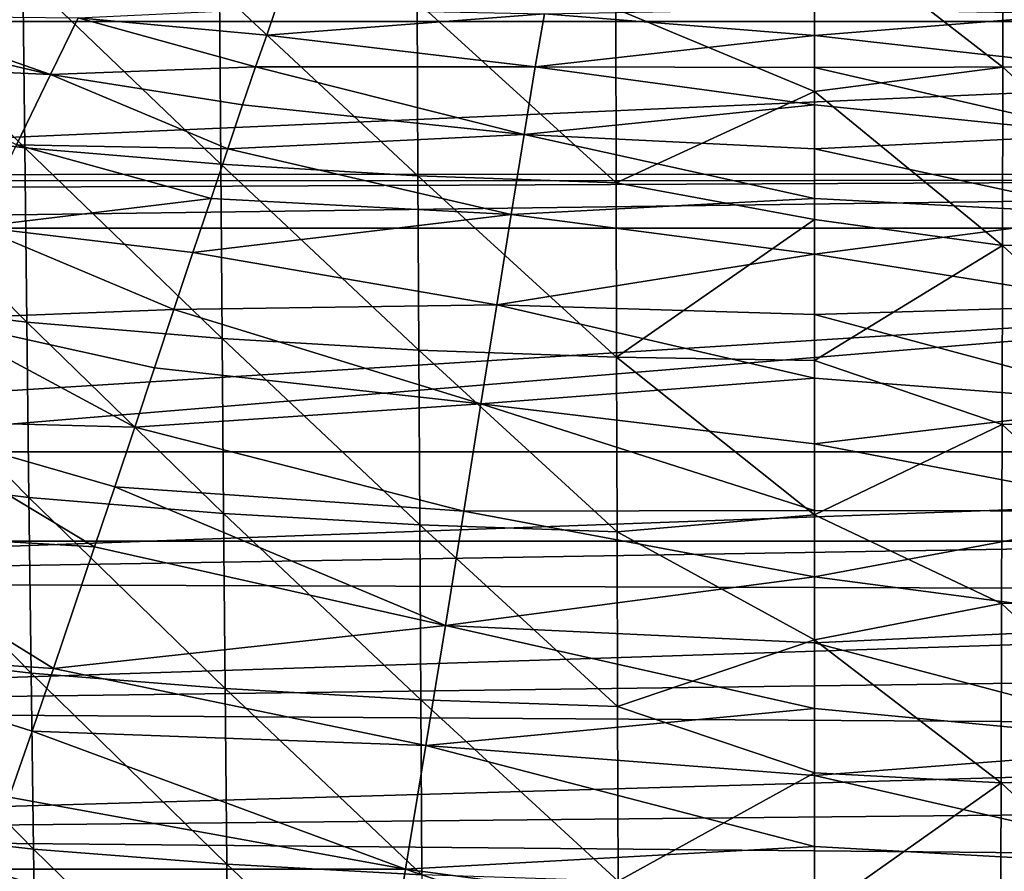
# Model space of a CAD drawing. Header units: metres. Extents: x -26 to 26, y -119 to 32.
# Tile 121 of 208: x -6.72 to 1.6, y -50.67 to -43.47. Entities that reach past the tile are written whole.
import ezdxf

# ---------------------------------------------------------------- set-up
doc = ezdxf.new("R2010")
doc.units = ezdxf.units.M
doc.layers.add('solid_13_411_041_XXX', color=7, linetype='CONTINUOUS')

msp = doc.modelspace()

# ---------------------------------------------------------------- linework, layer by layer
at = {"layer": 'solid_13_411_041_XXX'}
for points in [[(18.75638, -44.772785, 104.989876), (18.75638, -41.678455, 105.260582), (-19.360794, -41.683056, 105.260048)], [(18.75638, -44.772785, 104.989876), (-19.360794, -41.683056, 105.260048), (-19.021423, -44.781231, 104.989388)], [(1.59457, -42.365833, 71.424828), (1.591792, -43.868477, 71.629166), (-0.000048, -42.631805, 71.427483)], [(3.182144, -43.815319, 71.744934), (1.591792, -43.868477, 71.629166), (1.59457, -42.365833, 71.424828)], [(3.187943, -42.313911, 71.530579), (3.182144, -43.815319, 71.744934), (1.59457, -42.365833, 71.424828)], [(-1.681265, -43.37714, 71.573952), (-0.000048, -42.631805, 71.427483), (-0.000046, -44.073963, 71.611443)], [(1.591792, -43.868477, 71.629166), (-0.000046, -44.073963, 71.611443), (-0.000048, -42.631805, 71.427483)], [(-8.342527, -42.882587, 72.571152), (-6.694865, -43.08337, 72.198853), (-6.679627, -44.550358, 72.410759)], [(-8.321499, -44.348671, 72.813049), (-8.342527, -42.882587, 72.571152), (-6.679627, -44.550358, 72.410759)], [(15.534035, -43.068142, 145.14064), (-15.528841, -43.087605, 145.14064), (-15.430847, -43.482384, 145.140671)], [(15.534035, -43.068142, 145.14064), (-15.430847, -43.482384, 145.140671), (15.430722, -43.482998, 145.140671)], [(-6.694865, -43.08337, 72.198853), (-5.032947, -43.220322, 71.908035), (-5.022456, -44.688721, 72.096497)], [(-6.679627, -44.550358, 72.410759), (-6.694865, -43.08337, 72.198853), (-5.022456, -44.688721, 72.096497)], [(-5.032947, -43.220322, 71.908035), (-3.36063, -43.318214, 71.699417), (-3.354088, -44.787617, 71.871086)], [(-5.022456, -44.688721, 72.096497), (-5.032947, -43.220322, 71.908035), (-3.354088, -44.787617, 71.871086)], [(-6.226604, -43.453419, 133.076691), (-4.554673, -43.374004, 132.814926), (-4.633421, -43.598747, 133.383072)], [(-2.28547, -43.417259, 132.917419), (-4.633421, -43.598747, 133.383072), (-4.554673, -43.374004, 132.814926)], [(-3.36063, -43.318214, 71.699417), (-1.681265, -43.37714, 71.573952), (-1.678129, -44.847141, 71.735512)], [(-3.354088, -44.787617, 71.871086), (-3.36063, -43.318214, 71.699417), (-1.678129, -44.847141, 71.735512)], [(-2.28547, -43.417259, 132.917419), (0.00001, -43.377369, 132.810806), (0.00001, -43.602585, 133.375046)], [(-1.678129, -44.847141, 71.735512), (-1.681265, -43.37714, 71.573952), (-0.000046, -44.073963, 71.611443)], [(0.00001, -43.602585, 133.375046), (0.00001, -43.377369, 132.810806), (2.2855, -43.417255, 132.917404)], [(-7.974, -43.579437, 133.536118), (-7.880053, -43.434383, 133.173203), (-6.460174, -43.930508, 134.125198)], [(-7.880053, -43.434383, 133.173203), (-6.226604, -43.453419, 133.076691), (-6.460174, -43.930508, 134.125198)], [(-6.460174, -43.930508, 134.125198), (-6.226604, -43.453419, 133.076691), (-4.726676, -43.867783, 133.940323)], [(-6.226604, -43.453419, 133.076691), (-4.633421, -43.598747, 133.383072), (-4.726676, -43.867783, 133.940323)], [(-2.28547, -43.417259, 132.917419), (-2.362377, -43.865814, 133.908539), (-4.633421, -43.598747, 133.383072)], [(-2.28547, -43.417259, 132.917419), (0.00001, -43.602585, 133.375046), (-2.362377, -43.865814, 133.908539)], [(0.00001, -43.602585, 133.375046), (2.2855, -43.417255, 132.917404), (2.362406, -43.86581, 133.908524)], [(15.430722, -43.482998, 145.140671), (-15.430847, -43.482384, 145.140671), (-15.197733, -44.833141, 145.140793)], [(15.430722, -43.482998, 145.140671), (-15.197733, -44.833141, 145.140793), (15.198988, -44.822208, 145.140793)], [(-8.15331, -43.85603, 134.12796), (-7.974, -43.579437, 133.536118), (-6.460174, -43.930508, 134.125198)], [(-2.362377, -43.865814, 133.908539), (-4.726676, -43.867783, 133.940323), (-4.633421, -43.598747, 133.383072)], [(-2.362377, -43.865814, 133.908539), (0.00001, -43.602585, 133.375046), (0.000011, -43.871132, 133.920639)], [(0.000011, -43.871132, 133.920639), (0.00001, -43.602585, 133.375046), (2.362406, -43.86581, 133.908524)], [(-8.15331, -43.85603, 134.12796), (-6.460174, -43.930508, 134.125198), (-6.749293, -44.527542, 135.095657)], [(-6.460174, -43.930508, 134.125198), (-4.726676, -43.867783, 133.940323), (-4.83671, -44.1889, 134.499603)], [(-2.457081, -44.438343, 134.831146), (-4.83671, -44.1889, 134.499603), (-4.726676, -43.867783, 133.940323)], [(-2.362377, -43.865814, 133.908539), (-2.457081, -44.438343, 134.831146), (-4.726676, -43.867783, 133.940323)], [(-2.362377, -43.865814, 133.908539), (0.000012, -44.189152, 134.459915), (-2.457081, -44.438343, 134.831146)], [(-2.362377, -43.865814, 133.908539), (0.000011, -43.871132, 133.920639), (0.000012, -44.189152, 134.459915)], [(1.591792, -43.868477, 71.629166), (1.588613, -45.378048, 71.777245), (-0.000046, -44.073963, 71.611443)], [(0.000011, -43.871132, 133.920639), (2.362406, -43.86581, 133.908524), (2.45711, -44.438335, 134.831131)], [(0.000012, -44.189152, 134.459915), (0.000011, -43.871132, 133.920639), (2.45711, -44.438335, 134.831131)], [(3.175558, -45.324657, 71.901917), (1.588613, -45.378048, 71.777245), (1.591792, -43.868477, 71.629166)], [(3.182144, -43.815319, 71.744934), (3.175558, -45.324657, 71.901917), (1.591792, -43.868477, 71.629166)], [(-6.749293, -44.527542, 135.095657), (-6.460174, -43.930508, 134.125198), (-4.963028, -44.561512, 135.053589)], [(-6.460174, -43.930508, 134.125198), (-4.83671, -44.1889, 134.499603), (-4.963028, -44.561512, 135.053589)], [(-1.678129, -44.847141, 71.735512), (-0.000046, -44.073963, 71.611443), (-0.000053, -45.159046, 71.716095)], [(1.588613, -45.378048, 71.777245), (-0.000053, -45.159046, 71.716095), (-0.000046, -44.073963, 71.611443)], [(-2.457081, -44.438343, 134.831146), (-4.963028, -44.561512, 135.053589), (-4.83671, -44.1889, 134.499603)], [(-2.457081, -44.438343, 134.831146), (0.000012, -44.189152, 134.459915), (0.000012, -44.558983, 134.991959)], [(0.000012, -44.558983, 134.991959), (0.000012, -44.189152, 134.459915), (2.45711, -44.438335, 134.831131)], [(-8.321499, -44.348671, 72.813049), (-6.679627, -44.550358, 72.410759), (-6.662852, -46.02634, 72.57151)], [(-8.298554, -45.826534, 73.000038), (-8.321499, -44.348671, 72.813049), (-6.662852, -46.02634, 72.57151)], [(-2.457081, -44.438343, 134.831146), (-2.566228, -45.115005, 135.675766), (-4.963028, -44.561512, 135.053589)], [(-2.457081, -44.438343, 134.831146), (0.000013, -44.981045, 135.51326), (-2.566228, -45.115005, 135.675766)], [(-2.457081, -44.438343, 134.831146), (0.000012, -44.558983, 134.991959), (0.000013, -44.981045, 135.51326)], [(0.000012, -44.558983, 134.991959), (2.45711, -44.438335, 134.831131), (2.566257, -45.114998, 135.675751)], [(-7.082399, -45.220646, 135.984207), (-6.749293, -44.527542, 135.095657), (-5.10406, -44.980721, 135.592133)], [(-6.749293, -44.527542, 135.095657), (-4.963028, -44.561512, 135.053589), (-5.10406, -44.980721, 135.592133)], [(-6.679627, -44.550358, 72.410759), (-5.022456, -44.688721, 72.096497), (-5.010809, -46.163948, 72.236725)], [(-6.662852, -46.02634, 72.57151), (-6.679627, -44.550358, 72.410759), (-5.010809, -46.163948, 72.236725)], [(-2.566228, -45.115005, 135.675766), (-5.10406, -44.980721, 135.592133), (-4.963028, -44.561512, 135.053589)], [(0.000013, -44.981045, 135.51326), (0.000012, -44.558983, 134.991959), (2.566257, -45.114998, 135.675751)], [(-5.022456, -44.688721, 72.096497), (-3.354088, -44.787617, 71.871086), (-3.34677, -46.262306, 71.996597)], [(-5.010809, -46.163948, 72.236725), (-5.022456, -44.688721, 72.096497), (-3.34677, -46.262306, 71.996597)], [(18.75638, -44.772785, 104.989876), (-19.021423, -44.781231, 104.989388), (-19.00511, -44.936844, 104.980576)], [(18.75638, -44.772785, 104.989876), (-19.00511, -44.936844, 104.980576), (-18.756439, -47.877621, 104.899536)], [(18.75638, -44.772785, 104.989876), (-18.756439, -47.877621, 104.899536), (18.75638, -47.877621, 104.899536)], [(-3.354088, -44.787617, 71.871086), (-1.678129, -44.847141, 71.735512), (-1.674597, -46.321495, 71.852173)], [(-3.34677, -46.262306, 71.996597), (-3.354088, -44.787617, 71.871086), (-1.674597, -46.321495, 71.852173)], [(15.198988, -44.822208, 145.140793), (-15.197733, -44.833141, 145.140793), (-15.156585, -45.23217, 145.140823)], [(15.198988, -44.822208, 145.140793), (-15.156585, -45.23217, 145.140823), (15.156743, -45.231289, 145.140823)], [(-1.674597, -46.321495, 71.852173), (-1.678129, -44.847141, 71.735512), (-0.000053, -45.159046, 71.716095)], [(-7.082399, -45.220646, 135.984207), (-5.10406, -44.980721, 135.592133), (-5.256837, -45.437119, 136.103912)], [(-2.566228, -45.115005, 135.675766), (-5.256837, -45.437119, 136.103912), (-5.10406, -44.980721, 135.592133)], [(-2.566228, -45.115005, 135.675766), (0.000013, -44.981045, 135.51326), (0.000014, -45.45116, 136.016022)], [(0.000014, -45.45116, 136.016022), (0.000013, -44.981045, 135.51326), (2.566257, -45.114998, 135.675751)], [(-2.566228, -45.115005, 135.675766), (-2.687803, -45.878494, 136.43808), (-5.256837, -45.437119, 136.103912)], [(-2.566228, -45.115005, 135.675766), (0.000014, -45.45116, 136.016022), (-2.687803, -45.878494, 136.43808)], [(0.000014, -45.45116, 136.016022), (2.566257, -45.114998, 135.675751), (2.687833, -45.87849, 136.438065)], [(-1.674597, -46.321495, 71.852173), (-0.000053, -45.159046, 71.716095), (-0.00007, -46.350067, 71.804649)], [(1.588613, -45.378048, 71.777245), (-0.00007, -46.350067, 71.804649), (-0.000053, -45.159046, 71.716095)], [(15.156743, -45.231289, 145.140823), (-15.156585, -45.23217, 145.140823), (-15.079211, -47.123005, 145.140991)], [(15.156743, -45.231289, 145.140823), (-15.079211, -47.123005, 145.140991), (15.07924, -47.123005, 145.140991)], [(-7.454655, -45.997963, 136.782425), (-7.082399, -45.220646, 135.984207), (-5.417509, -45.918373, 136.574997)], [(-7.082399, -45.220646, 135.984207), (-5.256837, -45.437119, 136.103912), (-5.417509, -45.918373, 136.574997)], [(3.175558, -45.324657, 71.901917), (3.168217, -46.838501, 72.014587), (1.588613, -45.378048, 71.777245)], [(-2.687803, -45.878494, 136.43808), (-5.417509, -45.918373, 136.574997), (-5.256837, -45.437119, 136.103912)], [(-2.687803, -45.878494, 136.43808), (0.000014, -45.45116, 136.016022), (0.000015, -45.960663, 136.489243)], [(1.588613, -45.378048, 71.777245), (1.585052, -46.891315, 71.882195), (-0.00007, -46.350067, 71.804649)], [(0.000015, -45.960663, 136.489243), (0.000014, -45.45116, 136.016022), (2.687833, -45.87849, 136.438065)], [(3.168217, -46.838501, 72.014587), (1.585052, -46.891315, 71.882195), (1.588613, -45.378048, 71.777245)], [(-8.298554, -45.826534, 73.000038), (-6.662852, -46.02634, 72.57151), (-6.644659, -47.508461, 72.691055)], [(-8.273835, -47.312698, 73.14209), (-8.298554, -45.826534, 73.000038), (-6.644659, -47.508461, 72.691055)], [(-7.454655, -45.997963, 136.782425), (-5.417509, -45.918373, 136.574997), (-5.582344, -46.41243, 136.994171)], [(-2.821182, -46.717716, 137.108475), (-5.582344, -46.41243, 136.994171), (-5.417509, -45.918373, 136.574997)], [(-2.687803, -45.878494, 136.43808), (-2.821182, -46.717716, 137.108475), (-5.417509, -45.918373, 136.574997)], [(-2.687803, -45.878494, 136.43808), (0.000016, -46.499474, 136.923035), (-2.821182, -46.717716, 137.108475)], [(-2.687803, -45.878494, 136.43808), (0.000015, -45.960663, 136.489243), (0.000016, -46.499474, 136.923035)], [(0.000015, -45.960663, 136.489243), (2.687833, -45.87849, 136.438065), (2.821211, -46.717709, 137.108475)], [(0.000016, -46.499474, 136.923035), (0.000015, -45.960663, 136.489243), (2.821211, -46.717709, 137.108475)], [(-7.866014, -46.859119, 137.465393), (-7.454655, -45.997963, 136.782425), (-5.749724, -46.913651, 137.359421)], [(-7.454655, -45.997963, 136.782425), (-5.582344, -46.41243, 136.994171), (-5.749724, -46.913651, 137.359421)], [(-6.662852, -46.02634, 72.57151), (-5.010809, -46.163948, 72.236725), (-4.9981, -47.643639, 72.338646)], [(-6.644659, -47.508461, 72.691055), (-6.662852, -46.02634, 72.57151), (-4.9981, -47.643639, 72.338646)], [(-5.010809, -46.163948, 72.236725), (-3.34677, -46.262306, 71.996597), (-3.338745, -47.740257, 72.085869)], [(-4.9981, -47.643639, 72.338646), (-5.010809, -46.163948, 72.236725), (-3.338745, -47.740257, 72.085869)], [(-3.34677, -46.262306, 71.996597), (-1.674597, -46.321495, 71.852173), (-1.670714, -47.798397, 71.933838)], [(-3.338745, -47.740257, 72.085869), (-3.34677, -46.262306, 71.996597), (-1.670714, -47.798397, 71.933838)], [(-1.674597, -46.321495, 71.852173), (-0.00007, -46.350067, 71.804649), (-0.000084, -47.654758, 71.875893)], [(-1.670714, -47.798397, 71.933838), (-1.674597, -46.321495, 71.852173), (-0.000084, -47.654758, 71.875893)], [(1.585052, -46.891315, 71.882195), (-0.000084, -47.654758, 71.875893), (-0.00007, -46.350067, 71.804649)], [(-2.821182, -46.717716, 137.108475), (-5.749724, -46.913651, 137.359421), (-5.582344, -46.41243, 136.994171)], [(-2.821182, -46.717716, 137.108475), (0.000016, -46.499474, 136.923035), (0.000017, -47.056187, 137.309921)], [(0.000017, -47.056187, 137.309921), (0.000016, -46.499474, 136.923035), (2.821211, -46.717709, 137.108475)], [(-2.821182, -46.717716, 137.108475), (-2.966218, -47.624496, 137.674515), (-5.749724, -46.913651, 137.359421)], [(-2.821182, -46.717716, 137.108475), (0.000018, -47.618904, 137.643723), (-2.966218, -47.624496, 137.674515)], [(-2.821182, -46.717716, 137.108475), (0.000017, -47.056187, 137.309921), (0.000018, -47.618904, 137.643723)], [(0.000017, -47.056187, 137.309921), (2.821211, -46.717709, 137.108475), (2.966248, -47.624493, 137.674515)], [(-8.314433, -47.796097, 138.01152), (-7.866014, -46.859119, 137.465393), (-6.089643, -47.92754, 137.935715)], [(-7.866014, -46.859119, 137.465393), (-5.918888, -47.419064, 137.672302), (-6.089643, -47.92754, 137.935715)], [(-7.866014, -46.859119, 137.465393), (-5.749724, -46.913651, 137.359421), (-5.918888, -47.419064, 137.672302)], [(3.168217, -46.838501, 72.014587), (3.160205, -48.355057, 72.092957), (1.585052, -46.891315, 71.882195)], [(-2.966218, -47.624496, 137.674515), (-5.918888, -47.419064, 137.672302), (-5.749724, -46.913651, 137.359421)], [(1.585052, -46.891315, 71.882195), (1.581163, -48.406696, 71.954002), (-0.000084, -47.654758, 71.875893)], [(3.160205, -48.355057, 72.092957), (1.581163, -48.406696, 71.954002), (1.585052, -46.891315, 71.882195)], [(15.07924, -47.123005, 145.140991), (-15.079211, -47.123005, 145.140991), (-15.063796, -48.222023, 145.141083)], [(15.07924, -47.123005, 145.140991), (-15.063796, -48.222023, 145.141083), (15.07084, -47.723293, 145.141037)], [(0.000018, -47.618904, 137.643723), (0.000017, -47.056187, 137.309921), (2.966248, -47.624493, 137.674515)], [(-8.273835, -47.312698, 73.14209), (-6.644659, -47.508461, 72.691055), (-6.625182, -48.994511, 72.778229)], [(-8.247503, -48.804348, 73.248215), (-8.273835, -47.312698, 73.14209), (-6.625182, -48.994511, 72.778229)], [(-3.12269, -48.591846, 138.12384), (-6.089643, -47.92754, 137.935715), (-5.918888, -47.419064, 137.672302)], [(-2.966218, -47.624496, 137.674515), (-3.12269, -48.591846, 138.12384), (-5.918888, -47.419064, 137.672302)], [(-6.644659, -47.508461, 72.691055), (-4.9981, -47.643639, 72.338646), (-4.984434, -49.126045, 72.410957)], [(-6.625182, -48.994511, 72.778229), (-6.644659, -47.508461, 72.691055), (-4.984434, -49.126045, 72.410957)], [(-2.966218, -47.624496, 137.674515), (0.000019, -48.180042, 137.922989), (-3.12269, -48.591846, 138.12384)], [(-2.966218, -47.624496, 137.674515), (0.000018, -47.618904, 137.643723), (0.000019, -48.180042, 137.922989)], [(0.000019, -48.180042, 137.922989), (0.000018, -47.618904, 137.643723), (2.966248, -47.624493, 137.674515)], [(0.000019, -48.180042, 137.922989), (2.966248, -47.624493, 137.674515), (3.12272, -48.591843, 138.12384)], [(-4.9981, -47.643639, 72.338646), (-3.338745, -47.740257, 72.085869), (-3.330092, -49.220055, 72.147514)], [(-4.984434, -49.126045, 72.410957), (-4.9981, -47.643639, 72.338646), (-3.330092, -49.220055, 72.147514)], [(-1.670714, -47.798397, 71.933838), (-0.000084, -47.654758, 71.875893), (-0.000081, -48.71204, 71.917992)], [(1.581163, -48.406696, 71.954002), (-0.000081, -48.71204, 71.917992), (-0.000084, -47.654758, 71.875893)], [(15.07084, -47.723293, 145.141037), (-15.063796, -48.222023, 145.141083), (15.062475, -48.317596, 145.141098)], [(-3.338745, -47.740257, 72.085869), (-1.670714, -47.798397, 71.933838), (-1.66653, -49.276623, 71.989052)], [(-3.330092, -49.220055, 72.147514), (-3.338745, -47.740257, 72.085869), (-1.66653, -49.276623, 71.989052)], [(-8.795727, -48.796543, 138.387894), (-8.314433, -47.796097, 138.01152), (-6.437076, -48.955441, 138.32515)], [(-8.314433, -47.796097, 138.01152), (-6.089643, -47.92754, 137.935715), (-6.437076, -48.955441, 138.32515)], [(-1.66653, -49.276623, 71.989052), (-1.670714, -47.798397, 71.933838), (-0.000081, -48.71204, 71.917992)], [(18.75638, -47.877621, 104.899536), (-18.756439, -47.877621, 104.899536), (-17.733347, -65.649178, 104.899536)], [(18.384905, -54.359974, 104.899536), (18.75638, -47.877621, 104.899536), (-17.733347, -65.649178, 104.899536)], [(-3.12269, -48.591846, 138.12384), (-6.437076, -48.955441, 138.32515), (-6.089643, -47.92754, 137.935715)], [(-3.12269, -48.591846, 138.12384), (0.000019, -48.180042, 137.922989), (0.00002, -48.737877, 138.150177)], [(0.00002, -48.737877, 138.150177), (0.000019, -48.180042, 137.922989), (3.12272, -48.591843, 138.12384)], [(15.062475, -48.317596, 145.141098), (-15.063796, -48.222023, 145.141083), (-15.048502, -49.300743, 145.141174)], [(15.062475, -48.317596, 145.141098), (-15.048502, -49.300743, 145.141174), (15.054146, -48.905926, 145.141144)], [(3.160205, -48.355057, 72.092957), (3.151591, -49.873096, 72.145485), (1.581163, -48.406696, 71.954002)], [(1.581163, -48.406696, 71.954002), (1.576986, -49.923134, 72.001038), (-0.000081, -48.71204, 71.917992)], [(3.151591, -49.873096, 72.145485), (1.576986, -49.923134, 72.001038), (1.581163, -48.406696, 71.954002)], [(-3.12269, -48.591846, 138.12384), (-3.288694, -49.607491, 138.434509), (-6.437076, -48.955441, 138.32515)], [(-3.12269, -48.591846, 138.12384), (0.000021, -49.293678, 138.328293), (-3.288694, -49.607491, 138.434509)], [(-3.12269, -48.591846, 138.12384), (0.00002, -48.737877, 138.150177), (0.000021, -49.293678, 138.328293)], [(0.00002, -48.737877, 138.150177), (3.12272, -48.591843, 138.12384), (3.288724, -49.607487, 138.434509)], [(-1.66653, -49.276623, 71.989052), (-0.000081, -48.71204, 71.917992), (-0.000067, -49.838497, 71.950539)], [(1.576986, -49.923134, 72.001038), (-0.000067, -49.838497, 71.950539), (-0.000081, -48.71204, 71.917992)], [(0.000021, -49.293678, 138.328293), (0.00002, -48.737877, 138.150177), (3.288724, -49.607487, 138.434509)], [(-8.795727, -48.796543, 138.387894), (-6.617753, -49.485443, 138.457169), (-6.809912, -50.044704, 138.551437)], [(-8.795727, -48.796543, 138.387894), (-6.437076, -48.955441, 138.32515), (-6.617753, -49.485443, 138.457169)], [(-8.247503, -48.804348, 73.248215), (-6.625182, -48.994511, 72.778229), (-6.604539, -50.483097, 72.840111)], [(-8.219711, -50.299629, 73.325813), (-8.247503, -48.804348, 73.248215), (-6.604539, -50.483097, 72.840111)], [(15.054146, -48.905926, 145.141144), (-15.048502, -49.300743, 145.141174), (15.045852, -49.488274, 145.14119)], [(-3.288694, -49.607491, 138.434509), (-6.617753, -49.485443, 138.457169), (-6.437076, -48.955441, 138.32515)], [(-6.625182, -48.994511, 72.778229), (-4.984434, -49.126045, 72.410957), (-4.969897, -50.610138, 72.46048)], [(-6.604539, -50.483097, 72.840111), (-6.625182, -48.994511, 72.778229), (-4.969897, -50.610138, 72.46048)], [(-4.984434, -49.126045, 72.410957), (-3.330092, -49.220055, 72.147514), (-3.32086, -50.700935, 72.188164)], [(-4.969897, -50.610138, 72.46048), (-4.984434, -49.126045, 72.410957), (-3.32086, -50.700935, 72.188164)], [(-3.330092, -49.220055, 72.147514), (-1.66653, -49.276623, 71.989052), (-1.662063, -50.755569, 72.024361)], [(-3.32086, -50.700935, 72.188164), (-3.330092, -49.220055, 72.147514), (-1.662063, -50.755569, 72.024361)], [(-1.662063, -50.755569, 72.024361), (-1.66653, -49.276623, 71.989052), (-0.000067, -49.838497, 71.950539)], [(15.045852, -49.488274, 145.14119), (-15.048502, -49.300743, 145.141174), (-15.033328, -50.359177, 145.141266)], [(-3.288694, -49.607491, 138.434509), (0.000021, -49.293678, 138.328293), (0.000023, -49.861153, 138.461182)], [(0.000023, -49.861153, 138.461182), (0.000021, -49.293678, 138.328293), (3.288724, -49.607487, 138.434509)], [(15.045852, -49.488274, 145.14119), (-15.033328, -50.359177, 145.141266), (15.037594, -50.064644, 145.141235)], [(-3.46014, -50.653149, 138.583389), (-6.809912, -50.044704, 138.551437), (-6.617753, -49.485443, 138.457169)], [(-3.288694, -49.607491, 138.434509), (-3.46014, -50.653149, 138.583389), (-6.617753, -49.485443, 138.457169)], [(-3.288694, -49.607491, 138.434509), (0.000024, -50.461491, 138.549118), (-3.46014, -50.653149, 138.583389)], [(-3.288694, -49.607491, 138.434509), (0.000023, -49.861153, 138.461182), (0.000024, -50.461491, 138.549118)], [(0.000023, -49.861153, 138.461182), (3.288724, -49.607487, 138.434509), (3.46017, -50.653149, 138.583389)], [(-1.662063, -50.755569, 72.024361), (-0.000067, -49.838497, 71.950539), (-0.000051, -51.038853, 71.97419)], [(1.576986, -49.923134, 72.001038), (-0.000051, -51.038853, 71.97419), (-0.000067, -49.838497, 71.950539)], [(0.000024, -50.461491, 138.549118), (0.000023, -49.861153, 138.461182), (3.46017, -50.653149, 138.583389)], [(3.151591, -49.873096, 72.145485), (3.142421, -51.391968, 72.178864), (1.576986, -49.923134, 72.001038)], [(1.576986, -49.923134, 72.001038), (1.57253, -51.440113, 72.029907), (-0.000051, -51.038853, 71.97419)], [(3.142421, -51.391968, 72.178864), (1.57253, -51.440113, 72.029907), (1.576986, -49.923134, 72.001038)], [(15.037594, -50.064644, 145.141235), (-15.033328, -50.359177, 145.141266), (15.029371, -50.635033, 145.141296)], [(-3.46014, -50.653149, 138.583389), (-7.018196, -50.651352, 138.59938), (-6.809912, -50.044704, 138.551437)], [(15.029371, -50.635033, 145.141296), (-15.033328, -50.359177, 145.141266), (-15.018275, -51.397316, 145.141357)], [(-8.219711, -50.299629, 73.325813), (-6.604539, -50.483097, 72.840111), (-6.582841, -51.973164, 72.882996)], [(-8.190604, -51.797085, 73.381546), (-8.219711, -50.299629, 73.325813), (-6.582841, -51.973164, 72.882996)], [(-6.604539, -50.483097, 72.840111), (-4.969897, -50.610138, 72.46048), (-4.954566, -52.095169, 72.493256)], [(-6.582841, -51.973164, 72.882996), (-6.604539, -50.483097, 72.840111), (-4.954566, -52.095169, 72.493256)], [(-3.46014, -50.653149, 138.583389), (0.000024, -50.461491, 138.549118), (0.000025, -51.114407, 138.596878)], [(0.000025, -51.114407, 138.596878), (0.000024, -50.461491, 138.549118), (3.46017, -50.653149, 138.583389)], [(-4.969897, -50.610138, 72.46048), (-3.32086, -50.700935, 72.188164), (-3.311097, -52.182369, 72.213654)], [(-4.954566, -52.095169, 72.493256), (-4.969897, -50.610138, 72.46048), (-3.311097, -52.182369, 72.213654)], [(15.029371, -50.635033, 145.141296), (-15.018275, -51.397316, 145.141357), (15.021184, -51.199444, 145.141342)], [(-7.018196, -50.651352, 138.59938), (-3.633122, -51.709995, 138.613098), (-7.248012, -51.323639, 138.609619)], [(-3.46014, -50.653149, 138.583389), (-3.633122, -51.709995, 138.613098), (-7.018196, -50.651352, 138.59938)], [(-3.46014, -50.653149, 138.583389), (0.000053, -51.839039, 138.614273), (-3.633122, -51.709995, 138.613098)], [(-3.46014, -50.653149, 138.583389), (0.000025, -51.114407, 138.596878), (0.000053, -51.839039, 138.614273)], [(0.000025, -51.114407, 138.596878), (3.46017, -50.653149, 138.583389), (3.633152, -51.709995, 138.613098)]]:
    msp.add_3dface(points, dxfattribs=at)

doc.saveas('drawing.dxf')
